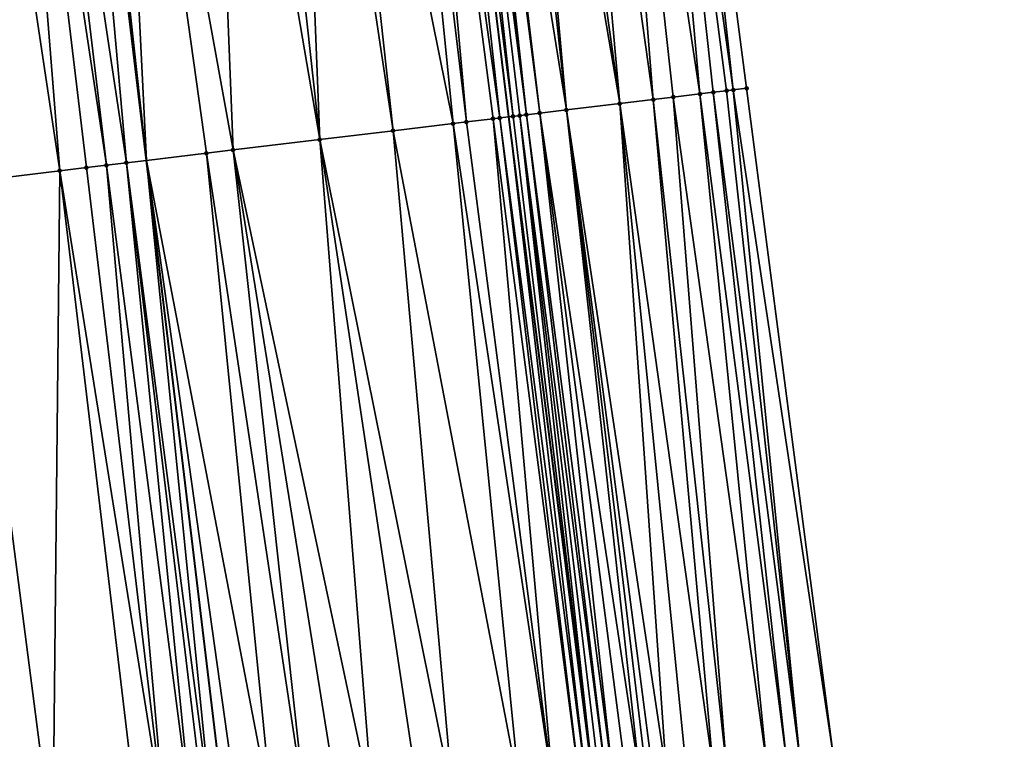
# Model space of a CAD drawing. Header units: feet. Extents: x 2004186 to 2014793, y 836912 to 864902.
# Tile 93 of 256: x 2010581 to 2010610, y 839776 to 839798. Entities that reach past the tile are written whole.
import ezdxf

# ---------------------------------------------------------------- set-up
doc = ezdxf.new("R2010")
doc.units = ezdxf.units.FT
doc.header["$LTSCALE"] = 100
doc.header["$MEASUREMENT"] = 0
for name, color, linetype, lineweight in [('EP_Travel Lane', 5, 'Continuous', 40), ('GPL_Skip Line', 2, 'Continuous', 40), ('Road Shots', 4, 'Continuous', 200), ('Road X-Section', 30, 'Continuous', 13)]:
    doc.layers.add(name, color=color, linetype=linetype, lineweight=lineweight)
doc.layers.add('I-77 SB_MM21-27-Surface-Border', color=7, linetype='Continuous')
doc.layers.add('I-77 SB_MM21-27-Surface-TIN', color=7, linetype='Continuous')

msp = doc.modelspace()

# ---------------------------------------------------------------- linework, layer by layer
at = {"layer": 'EP_Travel Lane'}
msp.add_polyline3d([(2010628.338570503, 839557.3465484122, 325.0835515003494), (2010625.365234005, 839577.1237158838, 325.0686312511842), (2010622.468640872, 839596.9119660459, 325.0280780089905), (2010619.649685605, 839616.7130612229, 325.0634671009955), (2010616.830985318, 839636.5123653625, 325.0828093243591), (2010614.012108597, 839656.3129088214, 325.0882472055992), (2010611.193216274, 839676.1135739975, 325.1558233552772), (2010608.481746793, 839695.9290132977, 325.2415413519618), (2010605.917591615, 839715.4675350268, 325.3537476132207), (2010603.315490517, 839735.2951996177, 325.4537320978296), (2010600.713010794, 839755.1257492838, 325.5540446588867), (2010598.11043391, 839774.9571754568, 325.6910213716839), (2010595.595319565, 839794.797996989, 325.8295417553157), (2010593.168818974, 839814.6496749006, 325.9888969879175), (2010590.742297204, 839834.5015260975, 326.1191055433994), (2010588.315843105, 839854.352823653, 326.2822772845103), (2010585.889405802, 839874.2041773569, 326.4534980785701), (2010583.562419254, 839894.0667290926, 326.671785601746)], dxfattribs=at)
at = {"layer": 'GPL_Skip Line'}
msp.add_polyline3d([(2010617.143034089, 839555.7154491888, 325.262431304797), (2010614.259937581, 839575.5061743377, 325.2485393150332), (2010611.376931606, 839595.2962780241, 325.2011034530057), (2010608.493788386, 839615.0873238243, 325.2420203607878), (2010605.610715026, 839634.8778900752, 325.2746877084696), (2010602.727609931, 839654.6686741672, 325.2659530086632), (2010599.844503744, 839674.4594657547, 325.3351712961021), (2010596.961484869, 839694.2496579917, 325.4335680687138), (2010594.324505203, 839714.0731122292, 325.535088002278), (2010591.940401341, 839733.9300912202, 325.6441009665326), (2010589.559362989, 839753.787582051, 325.7342381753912), (2010587.178357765, 839773.6447966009, 325.8770374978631), (2010584.797361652, 839793.5019351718, 326.025345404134), (2010582.416358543, 839813.3591320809, 326.1613739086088), (2010580.03538756, 839833.2160610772, 326.3129692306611), (2010577.654431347, 839853.0728668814, 326.4815247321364), (2010575.273522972, 839872.9292737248, 326.6531976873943), (2010572.892651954, 839892.7853690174, 326.8581499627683)], dxfattribs=at)
at = {"layer": 'I-77 SB_MM21-27-Surface-Border', "color": 3, "linetype": 'ByBlock', "lineweight": -2}
msp.add_polyline3d([(2010592.54919734, 839875.0055921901, 326.1664416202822), (2010594.334517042, 839855.0765520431, 326.0246045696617), (2010597.311174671, 839835.2914392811, 325.8514005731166), (2010600.08935015, 839815.4817200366, 325.682468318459), (2010602.668939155, 839795.6482643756, 325.5183284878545), (2010605.248424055, 839775.8156769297, 325.3784302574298), (2010607.629678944, 839755.9563802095, 325.2565248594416), (2010609.812046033, 839736.0758600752, 325.178446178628), (2010612.592747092, 839716.2711435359, 325.0673909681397), (2010615.366815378, 839696.9336505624, 324.955856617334), (2010618.249892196, 839677.143060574, 324.8396537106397), (2010621.133200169, 839657.3508838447, 324.7641798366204), (2010623.818554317, 839637.5301699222, 324.7675687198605), (2010626.305560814, 839617.6836221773, 324.7617894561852), (2010628.99106029, 839597.8619106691, 324.7425050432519), (2010631.676201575, 839578.0426579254, 324.7779031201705), (2010634.361235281, 839558.2241436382, 324.8098900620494)], dxfattribs=at)
at = {"layer": 'I-77 SB_MM21-27-Surface-TIN', "color": 128, "linetype": 'ByBlock', "lineweight": -2}
for points in [[(2010599.49364081, 839815.4100930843, 325.7096295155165), (2010598.302221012, 839815.2668484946, 325.7626535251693), (2010601.278946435, 839795.481170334, 325.5814607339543)], [(2010600.08935015, 839815.4817200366, 325.682468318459), (2010599.49364081, 839815.4100930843, 325.7096295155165), (2010602.271799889, 839795.6005106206, 325.5382642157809)], [(2010599.49364081, 839815.4100930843, 325.7096295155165), (2010602.073227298, 839795.576658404, 325.5445175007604), (2010602.271799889, 839795.6005106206, 325.5382642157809)], [(2010599.49364081, 839815.4100930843, 325.7096295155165), (2010601.676088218, 839795.5289031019, 325.5646862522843), (2010602.073227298, 839795.576658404, 325.5445175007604)], [(2010599.49364081, 839815.4100930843, 325.7096295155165), (2010601.278946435, 839795.481170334, 325.5814607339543), (2010601.676088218, 839795.5289031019, 325.5646862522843)], [(2010600.08935015, 839815.4817200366, 325.682468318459), (2010602.271799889, 839795.6005106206, 325.5382642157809), (2010602.668939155, 839795.6482643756, 325.5183284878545)], [(2010597.110797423, 839815.1236355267, 325.8112696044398), (2010596.117951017, 839815.0042364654, 325.8594387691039), (2010598.896098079, 839795.1947542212, 325.6850457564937)], [(2010598.302221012, 839815.2668484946, 325.7626535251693), (2010597.110797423, 839815.1236355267, 325.8112696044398), (2010599.888950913, 839795.3140996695, 325.641071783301)], [(2010597.110797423, 839815.1236355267, 325.8112696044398), (2010598.896098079, 839795.1947542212, 325.6850457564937), (2010599.888950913, 839795.3140996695, 325.641071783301)], [(2010598.302221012, 839815.2668484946, 325.7626535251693), (2010600.484664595, 839795.3856904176, 325.6171758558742), (2010601.278946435, 839795.481170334, 325.5814607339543)], [(2010598.302221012, 839815.2668484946, 325.7626535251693), (2010599.888950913, 839795.3140996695, 325.641071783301), (2010600.484664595, 839795.3856904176, 325.6171758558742)], [(2010594.132267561, 839814.765360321, 325.9666530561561), (2010593.933697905, 839814.7414836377, 325.9758507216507), (2010596.513265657, 839794.9082052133, 325.8086484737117)], [(2010595.125102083, 839814.8848584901, 325.9046686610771), (2010594.132267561, 839814.765360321, 325.9666530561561), (2010597.307537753, 839795.0037663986, 325.7606920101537)], [(2010594.132267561, 839814.765360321, 325.9666530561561), (2010596.513265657, 839794.9082052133, 325.8086484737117), (2010597.307537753, 839795.0037663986, 325.7606920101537)], [(2010595.522241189, 839814.9326135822, 325.8860327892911), (2010595.125102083, 839814.8848584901, 325.9046686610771), (2010597.307537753, 839795.0037663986, 325.7606920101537)], [(2010596.117951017, 839815.0042364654, 325.8594387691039), (2010595.522241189, 839814.9326135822, 325.8860327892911), (2010598.896098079, 839795.1947542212, 325.6850457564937)], [(2010595.522241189, 839814.9326135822, 325.8860327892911), (2010597.307537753, 839795.0037663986, 325.7606920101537), (2010598.896098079, 839795.1947542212, 325.6850457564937)], [(2010591.947948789, 839814.5031550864, 326.0067329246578), (2010589.962202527, 839814.2648027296, 326.040933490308), (2010593.931798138, 839794.5983252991, 325.8599806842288)], [(2010592.543670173, 839814.5746815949, 325.9935731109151), (2010591.947948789, 839814.5031550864, 326.0067329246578), (2010594.328946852, 839794.6460002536, 325.8519144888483)], [(2010591.947948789, 839814.5031550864, 326.0067329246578), (2010593.931798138, 839794.5983252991, 325.8599806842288), (2010594.328946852, 839794.6460002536, 325.8519144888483)], [(2010593.139399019, 839814.6461458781, 325.9890872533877), (2010592.543670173, 839814.5746815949, 325.9935731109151), (2010595.32181324, 839794.7652326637, 325.8249671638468)], [(2010592.543670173, 839814.5746815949, 325.9935731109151), (2010595.123236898, 839794.7414117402, 325.8265068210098), (2010595.32181324, 839794.7652326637, 325.8249671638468)], [(2010592.543670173, 839814.5746815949, 325.9935731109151), (2010594.328946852, 839794.6460002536, 325.8519144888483), (2010595.123236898, 839794.7414117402, 325.8265068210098)], [(2010593.139399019, 839814.6461458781, 325.9890872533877), (2010595.595319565, 839794.797996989, 325.8295417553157), (2010593.168818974, 839814.6496749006, 325.9888969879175)], [(2010593.139399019, 839814.6461458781, 325.9890872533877), (2010595.32181324, 839794.7652326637, 325.8249671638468), (2010595.595319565, 839794.797996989, 325.8295417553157)], [(2010593.536551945, 839814.6937857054, 325.9865187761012), (2010593.168818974, 839814.6496749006, 325.9888969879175), (2010595.718973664, 839794.8128099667, 325.8316099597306)], [(2010595.718973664, 839794.8128099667, 325.8316099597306), (2010593.168818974, 839814.6496749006, 325.9888969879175), (2010595.595319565, 839794.797996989, 325.8295417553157)], [(2010593.735126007, 839814.7176256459, 325.9824428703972), (2010593.536551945, 839814.6937857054, 325.9865187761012), (2010596.116127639, 839794.8604410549, 325.8301512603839)], [(2010593.536551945, 839814.6937857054, 325.9865187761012), (2010595.91755245, 839794.836610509, 325.8331402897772), (2010596.116127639, 839794.8604410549, 325.8301512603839)], [(2010593.536551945, 839814.6937857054, 325.9865187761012), (2010595.718973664, 839794.8128099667, 325.8316099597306), (2010595.91755245, 839794.836610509, 325.8331402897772)], [(2010593.933697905, 839814.7414836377, 325.9758507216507), (2010593.735126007, 839814.7176256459, 325.9824428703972), (2010596.116127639, 839794.8604410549, 325.8301512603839)], [(2010593.933697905, 839814.7414836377, 325.9758507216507), (2010596.116127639, 839794.8604410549, 325.8301512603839), (2010596.513265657, 839794.9082052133, 325.8086484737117)], [(2010589.962202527, 839814.2648027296, 326.040933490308), (2010589.167905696, 839814.1694478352, 326.0565585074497), (2010592.144629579, 839794.383782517, 325.8971050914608)], [(2010589.962202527, 839814.2648027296, 326.040933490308), (2010592.144629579, 839794.383782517, 325.8971050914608), (2010593.931798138, 839794.5983252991, 325.8599806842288)], [(2010587.777886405, 839814.0025753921, 326.0840943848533), (2010586.58643696, 839813.8595780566, 326.1026522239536), (2010589.96030946, 839794.1215885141, 325.9387206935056)], [(2010589.167905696, 839814.1694478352, 326.0565585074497), (2010587.777886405, 839814.0025753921, 326.0840943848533), (2010589.96030946, 839794.1215885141, 325.9387206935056)], [(2010589.167905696, 839814.1694478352, 326.0565585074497), (2010589.96030946, 839794.1215885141, 325.9387206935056), (2010592.144629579, 839794.383782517, 325.8971050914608)], [(2010586.58643696, 839813.8595780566, 326.1026522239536), (2010583.806379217, 839813.5259929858, 326.1354464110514), (2010587.378829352, 839793.8118135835, 325.9742395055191)], [(2010586.58643696, 839813.8595780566, 326.1026522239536), (2010587.378829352, 839793.8118135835, 325.9742395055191), (2010589.96030946, 839794.1215885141, 325.9387206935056)], [(2010581.224908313, 839813.2161412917, 326.1790192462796), (2010584.201638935, 839793.4304197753, 326.0378912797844), (2010582.416358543, 839813.3591320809, 326.1613739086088)], [(2010582.614933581, 839813.3829638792, 326.1584330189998), (2010582.416358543, 839813.3591320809, 326.1613739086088), (2010584.797361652, 839793.5019351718, 326.025345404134)], [(2010584.201638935, 839793.4304197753, 326.0378912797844), (2010584.797361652, 839793.5019351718, 326.025345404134), (2010582.416358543, 839813.3591320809, 326.1613739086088)], [(2010583.806379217, 839813.5259929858, 326.1354464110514), (2010582.614933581, 839813.3829638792, 326.1584330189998), (2010584.797361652, 839793.5019351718, 326.025345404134)], [(2010583.806379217, 839813.5259929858, 326.1354464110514), (2010584.797361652, 839793.5019351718, 326.025345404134), (2010586.584529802, 839793.7164813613, 325.9877077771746)], [(2010583.806379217, 839813.5259929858, 326.1354464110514), (2010586.584529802, 839793.7164813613, 325.9877077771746), (2010587.378829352, 839793.8118135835, 325.9742395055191)], [(2010580.629186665, 839813.1446169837, 326.1918723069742), (2010579.23915708, 839812.9778303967, 326.2074402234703), (2010582.215887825, 839793.1921078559, 326.0687548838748)], [(2010580.629186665, 839813.1446169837, 326.1918723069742), (2010583.605913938, 839793.3589234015, 326.0475718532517), (2010581.224908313, 839813.2161412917, 326.1790192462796)], [(2010580.629186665, 839813.1446169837, 326.1918723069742), (2010583.010191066, 839793.287409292, 326.0599238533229), (2010583.605913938, 839793.3589234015, 326.0475718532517)], [(2010580.629186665, 839813.1446169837, 326.1918723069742), (2010582.215887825, 839793.1921078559, 326.0687548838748), (2010583.010191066, 839793.287409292, 326.0599238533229)], [(2010581.224908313, 839813.2161412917, 326.1790192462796), (2010583.605913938, 839793.3589234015, 326.0475718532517), (2010584.201638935, 839793.4304197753, 326.0378912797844)], [(2010579.23915708, 839812.9778303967, 326.2074402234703), (2010579.435831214, 839792.8585133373, 326.1056121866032), (2010582.215887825, 839793.1921078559, 326.0687548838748)], [(2010601.278946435, 839795.481170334, 325.5814607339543), (2010600.484664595, 839795.3856904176, 325.6171758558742), (2010603.262736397, 839775.5768358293, 325.4675626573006)], [(2010601.676088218, 839795.5289031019, 325.5646862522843), (2010601.278946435, 839795.481170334, 325.5814607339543), (2010603.858443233, 839775.6484836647, 325.4413686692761)], [(2010601.278946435, 839795.481170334, 325.5814607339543), (2010603.262736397, 839775.5768358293, 325.4675626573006), (2010603.858443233, 839775.6484836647, 325.4413686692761)], [(2010602.073227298, 839795.576658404, 325.5445175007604), (2010601.676088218, 839795.5289031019, 325.5646862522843), (2010604.255578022, 839775.696274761, 325.4207645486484)], [(2010601.676088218, 839795.5289031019, 325.5646862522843), (2010603.858443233, 839775.6484836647, 325.4413686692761), (2010604.255578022, 839775.696274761, 325.4207645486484)], [(2010602.271799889, 839795.6005106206, 325.5382642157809), (2010602.073227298, 839795.576658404, 325.5445175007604), (2010604.255578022, 839775.696274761, 325.4207645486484)], [(2010602.668939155, 839795.6482643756, 325.5183284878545), (2010602.271799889, 839795.6005106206, 325.5382642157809), (2010605.248424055, 839775.8156769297, 325.3784302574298)], [(2010602.271799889, 839795.6005106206, 325.5382642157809), (2010604.255578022, 839775.696274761, 325.4207645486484), (2010605.248424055, 839775.8156769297, 325.3784302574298)], [(2010598.896098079, 839795.1947542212, 325.6850457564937), (2010597.307537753, 839795.0037663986, 325.7606920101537), (2010600.284204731, 839775.2185756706, 325.6010801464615)], [(2010599.888950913, 839795.3140996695, 325.641071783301), (2010598.896098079, 839795.1947542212, 325.6850457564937), (2010601.674182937, 839775.3857907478, 325.535493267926)], [(2010598.896098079, 839795.1947542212, 325.6850457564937), (2010600.879910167, 839775.2902351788, 325.5734688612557), (2010601.674182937, 839775.3857907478, 325.535493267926)], [(2010598.896098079, 839795.1947542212, 325.6850457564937), (2010600.284204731, 839775.2185756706, 325.6010801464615), (2010600.879910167, 839775.2902351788, 325.5734688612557)], [(2010600.484664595, 839795.3856904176, 325.6171758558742), (2010599.888950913, 839795.3140996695, 325.641071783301), (2010602.07131909, 839775.4335704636, 325.5162709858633)], [(2010599.888950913, 839795.3140996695, 325.641071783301), (2010601.674182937, 839775.3857907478, 325.535493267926), (2010602.07131909, 839775.4335704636, 325.5162709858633)], [(2010600.484664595, 839795.3856904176, 325.6171758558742), (2010602.07131909, 839775.4335704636, 325.5162709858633), (2010603.262736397, 839775.5768358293, 325.4675626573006)], [(2010595.91755245, 839794.836610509, 325.8331402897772), (2010595.718973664, 839794.8128099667, 325.8316099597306), (2010598.11043391, 839774.9571754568, 325.6910213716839)], [(2010596.116127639, 839794.8604410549, 325.8301512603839), (2010595.91755245, 839794.836610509, 325.8331402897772), (2010598.497099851, 839775.003501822, 325.6954883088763)], [(2010595.91755245, 839794.836610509, 325.8331402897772), (2010598.11043391, 839774.9571754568, 325.6910213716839), (2010598.298521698, 839774.9796959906, 325.6948969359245)], [(2010595.91755245, 839794.836610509, 325.8331402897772), (2010598.298521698, 839774.9796959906, 325.6948969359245), (2010598.497099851, 839775.003501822, 325.6954883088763)], [(2010596.513265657, 839794.9082052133, 325.8086484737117), (2010596.116127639, 839794.8604410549, 325.8301512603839), (2010598.695669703, 839775.027376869, 325.6876755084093)], [(2010596.116127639, 839794.8604410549, 325.8301512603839), (2010598.497099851, 839775.003501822, 325.6954883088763), (2010598.695669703, 839775.027376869, 325.6876755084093)], [(2010597.307537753, 839795.0037663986, 325.7606920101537), (2010596.513265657, 839794.9082052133, 325.8086484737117), (2010599.489930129, 839775.123035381, 325.6372005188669)], [(2010596.513265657, 839794.9082052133, 325.8086484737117), (2010599.092802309, 839775.0751861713, 325.6648608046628), (2010599.489930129, 839775.123035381, 325.6372005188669)], [(2010596.513265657, 839794.9082052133, 325.8086484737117), (2010598.695669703, 839775.027376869, 325.6876755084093), (2010599.092802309, 839775.0751861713, 325.6648608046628)], [(2010597.307537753, 839795.0037663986, 325.7606920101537), (2010599.887058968, 839775.170876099, 325.6105713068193), (2010600.284204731, 839775.2185756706, 325.6010801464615)], [(2010597.307537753, 839795.0037663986, 325.7606920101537), (2010599.688492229, 839775.1469750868, 325.6215368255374), (2010599.887058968, 839775.170876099, 325.6105713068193)], [(2010597.307537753, 839795.0037663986, 325.7606920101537), (2010599.489930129, 839775.123035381, 325.6372005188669), (2010599.688492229, 839775.1469750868, 325.6215368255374)], [(2010593.931798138, 839794.5983252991, 325.8599806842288), (2010592.144629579, 839794.383782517, 325.8971050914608), (2010595.915627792, 839774.693659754, 325.7322717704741)], [(2010594.328946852, 839794.6460002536, 325.8519144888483), (2010593.931798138, 839794.5983252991, 325.8599806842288), (2010596.908497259, 839774.8128664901, 325.7136669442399)], [(2010593.931798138, 839794.5983252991, 325.8599806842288), (2010595.915627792, 839774.693659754, 325.7322717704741), (2010596.908497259, 839774.8128664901, 325.7136669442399)], [(2010595.123236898, 839794.7414117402, 325.8265068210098), (2010594.328946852, 839794.6460002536, 325.8519144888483), (2010596.908497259, 839774.8128664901, 325.7136669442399)], [(2010595.32181324, 839794.7652326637, 325.8249671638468), (2010595.123236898, 839794.7414117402, 325.8265068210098), (2010597.70278305, 839774.9083134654, 325.6888768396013)], [(2010595.123236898, 839794.7414117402, 325.8265068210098), (2010596.908497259, 839774.8128664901, 325.7136669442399), (2010597.70278305, 839774.9083134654, 325.6888768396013)], [(2010595.32181324, 839794.7652326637, 325.8249671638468), (2010597.901358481, 839774.9321419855, 325.6867133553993), (2010595.595319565, 839794.797996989, 325.8295417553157)], [(2010595.32181324, 839794.7652326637, 325.8249671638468), (2010597.70278305, 839774.9083134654, 325.6888768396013), (2010597.901358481, 839774.9321419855, 325.6867133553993)], [(2010595.718973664, 839794.8128099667, 325.8316099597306), (2010595.595319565, 839794.797996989, 325.8295417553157), (2010598.11043391, 839774.9571754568, 325.6910213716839)], [(2010597.901358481, 839774.9321419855, 325.6867133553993), (2010598.11043391, 839774.9571754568, 325.6910213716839), (2010595.595319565, 839794.797996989, 325.8295417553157)], [(2010592.144629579, 839794.383782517, 325.8971050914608), (2010589.96030946, 839794.1215885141, 325.9387206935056), (2010593.92988335, 839774.4552922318, 325.7639021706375)], [(2010592.144629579, 839794.383782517, 325.8971050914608), (2010593.92988335, 839774.4552922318, 325.7639021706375), (2010595.915627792, 839774.693659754, 325.7322717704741)], [(2010589.96030946, 839794.1215885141, 325.9387206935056), (2010587.378829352, 839793.8118135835, 325.9742395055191), (2010591.546992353, 839774.1692317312, 325.8042231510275)], [(2010589.96030946, 839794.1215885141, 325.9387206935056), (2010592.937014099, 839774.3360836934, 325.7827257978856), (2010593.92988335, 839774.4552922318, 325.7639021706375)], [(2010589.96030946, 839794.1215885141, 325.9387206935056), (2010591.546992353, 839774.1692317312, 325.8042231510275), (2010592.937014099, 839774.3360836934, 325.7827257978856)], [(2010586.584529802, 839793.7164813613, 325.9877077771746), (2010584.797361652, 839793.5019351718, 326.025345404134), (2010588.568376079, 839773.8116771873, 325.8520646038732)], [(2010587.378829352, 839793.8118135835, 325.9742395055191), (2010586.584529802, 839793.7164813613, 325.9877077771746), (2010589.56124441, 839773.9308933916, 325.8323101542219)], [(2010586.584529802, 839793.7164813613, 325.9877077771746), (2010588.568376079, 839773.8116771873, 325.8520646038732), (2010589.56124441, 839773.9308933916, 325.8323101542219)], [(2010587.378829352, 839793.8118135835, 325.9742395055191), (2010590.554118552, 839774.0500611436, 325.8184387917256), (2010591.546992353, 839774.1692317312, 325.8042231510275)], [(2010587.378829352, 839793.8118135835, 325.9742395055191), (2010589.56124441, 839773.9308933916, 325.8323101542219), (2010590.554118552, 839774.0500611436, 325.8184387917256)], [(2010583.605913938, 839793.3589234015, 326.0475718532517), (2010583.010191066, 839793.287409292, 326.0599238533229), (2010585.391192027, 839773.4302303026, 325.9098187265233)], [(2010584.201638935, 839793.4304197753, 326.0378912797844), (2010583.605913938, 839793.3589234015, 326.0475718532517), (2010586.185487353, 839773.525597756, 325.8946841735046)], [(2010583.605913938, 839793.3589234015, 326.0475718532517), (2010585.391192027, 839773.4302303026, 325.9098187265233), (2010586.185487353, 839773.525597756, 325.8946841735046)], [(2010584.201638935, 839793.4304197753, 326.0378912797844), (2010586.78120908, 839773.5971213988, 325.8835697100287), (2010584.797361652, 839793.5019351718, 326.025345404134)], [(2010584.201638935, 839793.4304197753, 326.0378912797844), (2010586.582636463, 839773.5732694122, 325.8885825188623), (2010586.78120908, 839773.5971213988, 325.8835697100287)], [(2010584.201638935, 839793.4304197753, 326.0378912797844), (2010586.185487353, 839773.525597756, 325.8946841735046), (2010586.582636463, 839773.5732694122, 325.8885825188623)], [(2010586.78120908, 839773.5971213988, 325.8835697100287), (2010587.178357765, 839773.6447966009, 325.8770374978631), (2010584.797361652, 839793.5019351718, 326.025345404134)], [(2010587.57550645, 839773.6924718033, 325.8705052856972), (2010584.797361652, 839793.5019351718, 326.025345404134), (2010587.178357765, 839773.6447966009, 325.8770374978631)], [(2010588.568376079, 839773.8116771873, 325.8520646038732), (2010584.797361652, 839793.5019351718, 326.025345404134), (2010587.57550645, 839773.6924718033, 325.8705052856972)], [(2010579.435831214, 839792.8585133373, 326.1056121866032), (2010582.015419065, 839773.0250673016, 325.9560881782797), (2010582.215887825, 839793.1921078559, 326.0687548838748)], [(2010584.596891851, 839773.3349032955, 325.9200422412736), (2010582.215887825, 839793.1921078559, 326.0687548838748), (2010582.015419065, 839773.0250673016, 325.9560881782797)], [(2010583.010191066, 839793.287409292, 326.0599238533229), (2010582.215887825, 839793.1921078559, 326.0687548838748), (2010585.391192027, 839773.4302303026, 325.9098187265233)], [(2010585.391192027, 839773.4302303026, 325.9098187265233), (2010582.215887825, 839793.1921078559, 326.0687548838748), (2010584.596891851, 839773.3349032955, 325.9200422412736)], [(2010579.435831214, 839792.8585133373, 326.1056121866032), (2010580.823978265, 839772.8819978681, 325.9810063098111), (2010582.015419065, 839773.0250673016, 325.9560881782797)]]:
    msp.add_3dface(points, dxfattribs=at)
at = {"layer": 'Road Shots', "lineweight": 100}
for p in [(2010601.278946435, 839795.481170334, 325.5814607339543), (2010601.676088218, 839795.5289031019, 325.5646862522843), (2010602.073227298, 839795.576658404, 325.5445175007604), (2010602.271799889, 839795.6005106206, 325.5382642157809), (2010602.668939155, 839795.6482643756, 325.5183284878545), (2010598.896098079, 839795.1947542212, 325.6850457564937), (2010599.888950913, 839795.3140996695, 325.641071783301), (2010600.484664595, 839795.3856904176, 325.6171758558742), (2010595.91755245, 839794.836610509, 325.8331402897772), (2010596.116127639, 839794.8604410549, 325.8301512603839), (2010596.513265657, 839794.9082052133, 325.8086484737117), (2010597.307537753, 839795.0037663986, 325.7606920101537), (2010593.931798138, 839794.5983252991, 325.8599806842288), (2010594.328946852, 839794.6460002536, 325.8519144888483), (2010595.123236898, 839794.7414117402, 325.8265068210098), (2010595.32181324, 839794.7652326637, 325.8249671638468), (2010595.718973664, 839794.8128099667, 325.8316099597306), (2010592.144629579, 839794.383782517, 325.8971050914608), (2010589.96030946, 839794.1215885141, 325.9387206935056), (2010586.584529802, 839793.7164813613, 325.9877077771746), (2010587.378829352, 839793.8118135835, 325.9742395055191), (2010583.605913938, 839793.3589234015, 326.0475718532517), (2010584.201638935, 839793.4304197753, 326.0378912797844), (2010582.215887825, 839793.1921078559, 326.0687548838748), (2010583.010191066, 839793.287409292, 326.0599238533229)]:
    msp.add_point(p, dxfattribs=at)
at = {"layer": 'Road X-Section', "extrusion": (-0.1190508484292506, 0.9928656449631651, 0.006686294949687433), "elevation": 594442.4708715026, "flags": 128}
msp.add_lwpolyline([(-2096234.959410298, -3648.368828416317), (-2096237.559410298, -3648.365693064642), (-2096238.559410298, -3648.367312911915), (-2096239.159410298, -3648.36307408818), (-2096239.359410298, -3648.363227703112), (-2096239.959410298, -3648.375550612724), (-2096240.759410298, -3648.382598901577), (-2096240.959410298, -3648.385888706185), (-2096242.159410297, -3648.388612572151), (-2096243.359410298, -3648.398593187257), (-2096244.959410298, -3648.418446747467), (-2096246.759410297, -3648.442580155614), (-2096247.359410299, -3648.449495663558), (-2096249.559410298, -3648.465573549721), (-2096250.559410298, -3648.472425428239), (-2096251.359410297, -3648.474133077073), (-2096251.959410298, -3648.478342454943), (-2096252.559410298, -3648.487963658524), (-2096253.959410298, -3648.49678103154), (-2096254.559410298, -3648.505504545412), (-2096255.559410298, -3648.52451764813), (-2096257.159410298, -3648.549309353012), (-2096258.759410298, -3648.569470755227), (-2096260.159410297, -3648.59363759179), (-2096262.959410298, -3648.630495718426), (-2096263.759410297, -3648.639326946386), (-2096264.359410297, -3648.651679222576), (-2096264.959410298, -3648.661360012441), (-2096267.359410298, -3648.711544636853), (-2096268.159410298, -3648.72501320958), (-2096270.759410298, -3648.760532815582), (-2096272.959410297, -3648.802149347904), (-2096274.759410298, -3648.839274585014), (-2096275.159410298, -3648.847340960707), (-2096275.959410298, -3648.87274919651), (-2096276.159410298, -3648.87428888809), (-2096276.559410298, -3648.867645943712), (-2096276.759410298, -3648.866115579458), (-2096276.959410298, -3648.869104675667), (-2096277.359410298, -3648.890607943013), (-2096278.159410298, -3648.938565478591), (-2096279.759410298, -3649.014213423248), (-2096280.759410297, -3649.058188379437), (-2096281.359410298, -3649.082084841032), (-2096282.159410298, -3649.117800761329), (-2096282.559410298, -3649.134575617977), (-2096282.959410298, -3649.154744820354), (-2096283.159410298, -3649.160998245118), (-2096283.559410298, -3649.180934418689)], dxfattribs=at)

doc.saveas('drawing.dxf')
